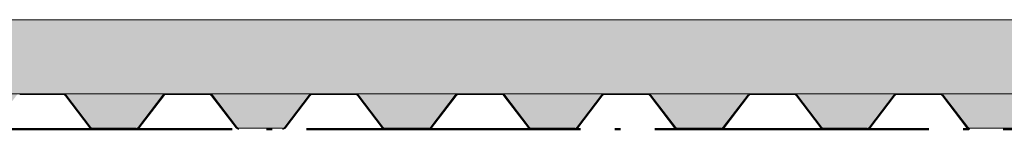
# Paper-space layout 'Layout1' of a CAD drawing. Extents: x -2 to 1083, y -36 to 422.
# Tile 50 of 93: x 569.48 to 591.04, y 267.35 to 269.75. Entities that reach past the tile are written whole.
import ezdxf

# ---------------------------------------------------------------- set-up
doc = ezdxf.new("R2010")
doc.units = 0
doc.linetypes.add('ACAD_ISO04W100', pattern=[30.5, 24, -3, 0.5, -3])
for name, color, linetype, lineweight in [('SS_2.ET-HALA_TaO-KCE_VELINU-PODLAH.NOSNIK', 212, 'CONTINUOUS', 50), ('SS_2.ET-HALA_TaO-KCE_VELINU-PODLAHA', 9, 'CONTINUOUS', 13), ('SS_2.ET-HALA_TaO-KCE_VELINU-PODLAHA_TRAPEZ.PLECH', 153, 'CONTINUOUS', 18)]:
    doc.layers.add(name, color=color, linetype=linetype, lineweight=lineweight)
pattern_1 = [(45, (402.7603, 345.75), (-0.8980256, 0.8980256), []), (45, (403.6584, 345.75), (-0.8980256, 0.8980256), [1.5875, -0.3175, 0, -0.3175])]

psp = doc.layouts.get("Layout1")

# ---------------------------------------------------------------- hatches: boundary and pattern name
at = {"layer": 'SS_2.ET-HALA_TaO-KCE_VELINU-PODLAHA'}
h = psp.add_hatch(dxfattribs=at)
h.set_pattern_fill('ANSI35', color=252, scale=0.2, style=0)
h.set_pattern_definition(pattern_1)
h.paths.add_polyline_path([(645.5603, 269.75), (399.9603, 269.75), (399.9603, 268.13), (645.5603, 268.13)], flags=0)
h = psp.add_hatch(dxfattribs=at)
h.set_pattern_fill('ANSI35', color=252, scale=0.2, style=0)
h.set_pattern_definition(pattern_1)
h.paths.add_polyline_path([(474.5015, 268.0971), (475.0363, 267.3958, 0.2392416), (475.0866, 267.3715), (476.0365, 267.3715, 0.2392421), (476.0843, 267.3958), (476.6191, 268.0971, -0.2266449), (476.6833, 268.13), (474.4383, 268.13, -0.2326123)], flags=0)
h.paths.add_polyline_path([(535.3015, 268.0971), (535.8363, 267.3958, 0.239242), (535.8866, 267.3715), (536.8365, 267.3715, 0.2392421), (536.8843, 267.3958), (537.4191, 268.0971, -0.2266449), (537.4833, 268.13), (535.2383, 268.13, -0.2326123)], flags=0)
h.paths.add_polyline_path([(596.1015, 268.0971), (596.6363, 267.3958, 0.239242), (596.6866, 267.3715), (597.6365, 267.3715, 0.2392421), (597.6843, 267.3958), (598.2191, 268.0971, -0.2266449), (598.2833, 268.13), (596.0383, 268.13, -0.2326123)], flags=0)
h.paths.add_polyline_path([(403.0833, 268.13), (400.8383, 268.13, -0.2326123), (400.9015, 268.0971), (401.4363, 267.3958, 0.239242), (401.4866, 267.3715), (402.4365, 267.3715, 0.2392421), (402.4843, 267.3958), (403.0191, 268.0971, -0.2266449)], flags=0)
h.paths.add_polyline_path([(406.2833, 268.13), (404.0383, 268.13, -0.2326123), (404.1015, 268.0971), (404.6363, 267.3958, 0.239242), (404.6866, 267.3715), (405.6365, 267.3715, 0.2392421), (405.6843, 267.3958), (406.2191, 268.0971, -0.2266449)], flags=0)
h.paths.add_polyline_path([(409.4833, 268.13), (407.2383, 268.13, -0.2326123), (407.3015, 268.0971), (407.8363, 267.3958, 0.239242), (407.8866, 267.3715), (408.8365, 267.3715, 0.2392421), (408.8843, 267.3958), (409.4191, 268.0971, -0.2266449)], flags=0)
h.paths.add_polyline_path([(412.6833, 268.13), (410.4383, 268.13, -0.2326123), (410.5015, 268.0971), (411.0363, 267.3958, 0.239242), (411.0866, 267.3715), (412.0365, 267.3715, 0.2392421), (412.0843, 267.3958), (412.6191, 268.0971, -0.2266449)], flags=0)
h.paths.add_polyline_path([(415.8833, 268.13), (413.6383, 268.13, -0.2326123), (413.7015, 268.0971), (414.2363, 267.3958, 0.239242), (414.2866, 267.3715), (415.2365, 267.3715, 0.2392421), (415.2843, 267.3958), (415.8191, 268.0971, -0.2266449)], flags=0)
h.paths.add_polyline_path([(419.0833, 268.13), (416.8383, 268.13, -0.2326123), (416.9015, 268.0971), (417.4363, 267.3958, 0.239242), (417.4866, 267.3715), (418.4365, 267.3715, 0.2392421), (418.4843, 267.3958), (419.0191, 268.0971, -0.2266449)], flags=0)
h.paths.add_polyline_path([(422.2833, 268.13), (420.0383, 268.13, -0.2326123), (420.1015, 268.0971), (420.6363, 267.3958, 0.239242), (420.6866, 267.3715), (421.6365, 267.3715, 0.2392421), (421.6843, 267.3958), (422.2191, 268.0971, -0.2266449)], flags=0)
h.paths.add_polyline_path([(425.4833, 268.13), (423.2383, 268.13, -0.2326123), (423.3015, 268.0971), (423.8363, 267.3958, 0.239242), (423.8866, 267.3715), (424.8365, 267.3715, 0.2392421), (424.8843, 267.3958), (425.4191, 268.0971, -0.2266449)], flags=0)
h.paths.add_polyline_path([(428.6833, 268.13), (426.4383, 268.13, -0.2326123), (426.5015, 268.0971), (427.0363, 267.3958, 0.239242), (427.0866, 267.3715), (428.0365, 267.3715, 0.2392421), (428.0843, 267.3958), (428.6191, 268.0971, -0.2266449)], flags=0)
h.paths.add_polyline_path([(431.8833, 268.13), (429.6383, 268.13, -0.2326123), (429.7015, 268.0971), (430.2363, 267.3958, 0.239242), (430.2866, 267.3715), (431.2365, 267.3715, 0.2392421), (431.2843, 267.3958), (431.8191, 268.0971, -0.2266449)], flags=0)
h.paths.add_polyline_path([(435.0833, 268.13), (432.8383, 268.13, -0.2326123), (432.9015, 268.0971), (433.4363, 267.3958, 0.239242), (433.4866, 267.3715), (434.4365, 267.3715, 0.2392421), (434.4843, 267.3958), (435.0191, 268.0971, -0.2266449)], flags=0)
h.paths.add_polyline_path([(438.2833, 268.13), (436.0383, 268.13, -0.2326123), (436.1015, 268.0971), (436.6363, 267.3958, 0.239242), (436.6866, 267.3715), (437.6365, 267.3715, 0.2392421), (437.6843, 267.3958), (438.2191, 268.0971, -0.2266449)], flags=0)
h.paths.add_polyline_path([(441.4833, 268.13), (439.2383, 268.13, -0.2326123), (439.3015, 268.0971), (439.8363, 267.3958, 0.239242), (439.8866, 267.3715), (440.8365, 267.3715, 0.2392421), (440.8843, 267.3958), (441.4191, 268.0971, -0.2266446)], flags=0)
h.paths.add_polyline_path([(444.6833, 268.13), (442.4383, 268.13, -0.2326123), (442.5015, 268.0971), (443.0363, 267.3958, 0.239242), (443.0866, 267.3715), (444.0365, 267.3715, 0.2392421), (444.0843, 267.3958), (444.6191, 268.0971, -0.2266446)], flags=0)
h.paths.add_polyline_path([(447.8833, 268.13), (445.6383, 268.13, -0.2326123), (445.7015, 268.0971), (446.2363, 267.3958, 0.239242), (446.2866, 267.3715), (447.2365, 267.3715, 0.2392421), (447.2843, 267.3958), (447.8191, 268.0971, -0.2266449)], flags=0)
h.paths.add_polyline_path([(451.0833, 268.13), (448.8383, 268.13, -0.2326123), (448.9015, 268.0971), (449.4363, 267.3958, 0.239242), (449.4866, 267.3715), (450.4365, 267.3715, 0.2392421), (450.4843, 267.3958), (451.0191, 268.0971, -0.2266449)], flags=0)
h.paths.add_polyline_path([(454.2833, 268.13), (452.0383, 268.13, -0.2326123), (452.1015, 268.0971), (452.6363, 267.3958, 0.239242), (452.6866, 267.3715), (453.6365, 267.3715, 0.2392421), (453.6843, 267.3958), (454.2191, 268.0971, -0.2266449)], flags=0)
h.paths.add_polyline_path([(457.4833, 268.13), (455.2383, 268.13, -0.2326123), (455.3015, 268.0971), (455.8363, 267.3958, 0.239242), (455.8866, 267.3715), (456.8365, 267.3715, 0.2392421), (456.8843, 267.3958), (457.4191, 268.0971, -0.2266449)], flags=0)
h.paths.add_polyline_path([(460.6833, 268.13), (458.4383, 268.13, -0.2326123), (458.5015, 268.0971), (459.0363, 267.3958, 0.239242), (459.0866, 267.3715), (460.0365, 267.3715, 0.2392421), (460.0843, 267.3958), (460.6191, 268.0971, -0.2266449)], flags=0)
h.paths.add_polyline_path([(463.8833, 268.13), (461.6383, 268.13, -0.2326123), (461.7015, 268.0971), (462.2363, 267.3958, 0.239242), (462.2866, 267.3715), (463.2365, 267.3715, 0.2392421), (463.2843, 267.3958), (463.8191, 268.0971, -0.2266445)], flags=0)
h.paths.add_polyline_path([(467.0833, 268.13), (464.8383, 268.13, -0.2326123), (464.9015, 268.0971), (465.4363, 267.3958, 0.239242), (465.4866, 267.3715), (466.4365, 267.3715, 0.2392421), (466.4843, 267.3958), (467.0191, 268.0971, -0.2266445)], flags=0)
h.paths.add_polyline_path([(470.2833, 268.13), (468.0383, 268.13, -0.2326123), (468.1015, 268.0971), (468.6363, 267.3958, 0.239242), (468.6866, 267.3715), (469.6365, 267.3715, 0.2392421), (469.6843, 267.3958), (470.2191, 268.0971, -0.226644)], flags=0)
h.paths.add_polyline_path([(473.4833, 268.13), (471.2383, 268.13, -0.2326123), (471.3015, 268.0971), (471.8363, 267.3958, 0.239242), (471.8866, 267.3715), (472.8365, 267.3715, 0.2392421), (472.8843, 267.3958), (473.4191, 268.0971, -0.2266445)], flags=0)
h.paths.add_polyline_path([(479.8833, 268.13), (477.6383, 268.13, -0.2326123), (477.7015, 268.0971), (478.2363, 267.3958, 0.239242), (478.2866, 267.3715), (479.2365, 267.3715, 0.2392421), (479.2843, 267.3958), (479.8191, 268.0971, -0.2266446)], flags=0)
h.paths.add_polyline_path([(483.0833, 268.13), (480.8383, 268.13, -0.2326123), (480.9015, 268.0971), (481.4363, 267.3958, 0.239242), (481.4866, 267.3715), (482.4365, 267.3715, 0.2392421), (482.4843, 267.3958), (483.0191, 268.0971, -0.2266449)], flags=0)
h.paths.add_polyline_path([(486.2833, 268.13), (484.0383, 268.13, -0.2326123), (484.1015, 268.0971), (484.6363, 267.3958, 0.239242), (484.6866, 267.3715), (485.6365, 267.3715, 0.2392421), (485.6843, 267.3958), (486.2191, 268.0971, -0.2266449)], flags=0)
h.paths.add_polyline_path([(489.4833, 268.13), (487.2383, 268.13, -0.2326123), (487.3015, 268.0971), (487.8363, 267.3958, 0.239242), (487.8866, 267.3715), (488.8365, 267.3715, 0.2392421), (488.8843, 267.3958), (489.4191, 268.0971, -0.2266449)], flags=0)
h.paths.add_polyline_path([(492.6833, 268.13), (490.4383, 268.13, -0.2326123), (490.5015, 268.0971), (491.0363, 267.3958, 0.239242), (491.0866, 267.3715), (492.0365, 267.3715, 0.2392421), (492.0843, 267.3958), (492.6191, 268.0971, -0.2266446)], flags=0)
h.paths.add_polyline_path([(495.8833, 268.13), (493.6383, 268.13, -0.2326123), (493.7015, 268.0971), (494.2363, 267.3958, 0.239242), (494.2866, 267.3715), (495.2365, 267.3715, 0.2392421), (495.2843, 267.3958), (495.8191, 268.0971, -0.2266449)], flags=0)
h.paths.add_polyline_path([(499.0833, 268.13), (496.8383, 268.13, -0.2326123), (496.9015, 268.0971), (497.4363, 267.3958, 0.239242), (497.4866, 267.3715), (498.4365, 267.3715, 0.2392421), (498.4843, 267.3958), (499.0191, 268.0971, -0.2266449)], flags=0)
h.paths.add_polyline_path([(502.2833, 268.13), (500.0383, 268.13, -0.2326123), (500.1015, 268.0971), (500.6363, 267.3958, 0.239242), (500.6866, 267.3715), (501.6365, 267.3715, 0.2392421), (501.6843, 267.3958), (502.2191, 268.0971, -0.2266449)], flags=0)
h.paths.add_polyline_path([(505.4833, 268.13), (503.2383, 268.13, -0.2326123), (503.3015, 268.0971), (503.8363, 267.3958, 0.239242), (503.8866, 267.3715), (504.8365, 267.3715, 0.2392421), (504.8843, 267.3958), (505.4191, 268.0971, -0.2266449)], flags=0)
h.paths.add_polyline_path([(508.6833, 268.13), (506.4383, 268.13, -0.2326123), (506.5015, 268.0971), (507.0363, 267.3958, 0.239242), (507.0866, 267.3715), (508.0365, 267.3715, 0.2392421), (508.0843, 267.3958), (508.6191, 268.0971, -0.2266449)], flags=0)
h.paths.add_polyline_path([(511.8833, 268.13), (509.6383, 268.13, -0.2326123), (509.7015, 268.0971), (510.2363, 267.3958, 0.239242), (510.2866, 267.3715), (511.2365, 267.3715, 0.2392421), (511.2843, 267.3958), (511.8191, 268.0971, -0.2266449)], flags=0)
h.paths.add_polyline_path([(515.0833, 268.13), (512.8383, 268.13, -0.2326123), (512.9015, 268.0971), (513.4363, 267.3958, 0.239242), (513.4866, 267.3715), (514.4365, 267.3715, 0.2392421), (514.4843, 267.3958), (515.0191, 268.0971, -0.2266449)], flags=0)
h.paths.add_polyline_path([(518.2833, 268.13), (516.0383, 268.13, -0.2326123), (516.1015, 268.0971), (516.6363, 267.3958, 0.239242), (516.6866, 267.3715), (517.6365, 267.3715, 0.2392421), (517.6843, 267.3958), (518.2191, 268.0971, -0.2266444)], flags=0)
h.paths.add_polyline_path([(521.4833, 268.13), (519.2383, 268.13, -0.2326123), (519.3015, 268.0971), (519.8363, 267.3958, 0.239242), (519.8866, 267.3715), (520.8365, 267.3715, 0.2392421), (520.8843, 267.3958), (521.4191, 268.0971, -0.2266449)], flags=0)
h.paths.add_polyline_path([(524.6833, 268.13), (522.4383, 268.13, -0.2326123), (522.5015, 268.0971), (523.0363, 267.3958, 0.239242), (523.0866, 267.3715), (524.0365, 267.3715, 0.2392421), (524.0843, 267.3958), (524.6191, 268.0971, -0.2266445)], flags=0)
h.paths.add_polyline_path([(527.8833, 268.13), (525.6383, 268.13, -0.2326123), (525.7015, 268.0971), (526.2363, 267.3958, 0.239242), (526.2866, 267.3715), (527.2365, 267.3715, 0.2392421), (527.2843, 267.3958), (527.8191, 268.0971, -0.2266449)], flags=0)
h.paths.add_polyline_path([(531.0833, 268.13), (528.8383, 268.13, -0.2326123), (528.9015, 268.0971), (529.4363, 267.3958, 0.239242), (529.4866, 267.3715), (530.4365, 267.3715, 0.2392421), (530.4843, 267.3958), (531.0191, 268.0971, -0.2266449)], flags=0)
h.paths.add_polyline_path([(534.2833, 268.13), (532.0383, 268.13, -0.2326123), (532.1015, 268.0971), (532.6363, 267.3958, 0.239242), (532.6866, 267.3715), (533.6365, 267.3715, 0.2392421), (533.6843, 267.3958), (534.2191, 268.0971, -0.2266446)], flags=0)
h.paths.add_polyline_path([(540.6833, 268.13), (538.4383, 268.13, -0.2326123), (538.5015, 268.0971), (539.0363, 267.3958, 0.239242), (539.0866, 267.3715), (540.0365, 267.3715, 0.2392421), (540.0843, 267.3958), (540.6191, 268.0971, -0.2266445)], flags=0)
h.paths.add_polyline_path([(543.8833, 268.13), (541.6383, 268.13, -0.2326123), (541.7015, 268.0971), (542.2363, 267.3958, 0.239242), (542.2866, 267.3715), (543.2365, 267.3715, 0.2392421), (543.2843, 267.3958), (543.8191, 268.0971, -0.2266446)], flags=0)
h.paths.add_polyline_path([(547.0833, 268.13), (544.8383, 268.13, -0.2326123), (544.9015, 268.0971), (545.4363, 267.3958, 0.239242), (545.4866, 267.3715), (546.4365, 267.3715, 0.2392421), (546.4843, 267.3958), (547.0191, 268.0971, -0.2266449)], flags=0)
h.paths.add_polyline_path([(550.2833, 268.13), (548.0383, 268.13, -0.2326123), (548.1015, 268.0971), (548.6363, 267.3958, 0.239242), (548.6866, 267.3715), (549.6365, 267.3715, 0.2392421), (549.6843, 267.3958), (550.2191, 268.0971, -0.2266446)], flags=0)
h.paths.add_polyline_path([(553.4833, 268.13), (551.2383, 268.13, -0.2326123), (551.3015, 268.0971), (551.8363, 267.3958, 0.239242), (551.8866, 267.3715), (552.8365, 267.3715, 0.2392421), (552.8843, 267.3958), (553.4191, 268.0971, -0.2266449)], flags=0)
h.paths.add_polyline_path([(556.6833, 268.13), (554.4383, 268.13, -0.2326123), (554.5015, 268.0971), (555.0363, 267.3958, 0.239242), (555.0866, 267.3715), (556.0365, 267.3715, 0.2392421), (556.0843, 267.3958), (556.6191, 268.0971, -0.2266449)], flags=0)
h.paths.add_polyline_path([(559.8833, 268.13), (557.6383, 268.13, -0.2326123), (557.7015, 268.0971), (558.2363, 267.3958, 0.239242), (558.2866, 267.3715), (559.2365, 267.3715, 0.2392421), (559.2843, 267.3958), (559.8191, 268.0971, -0.2266449)], flags=0)
h.paths.add_polyline_path([(563.0833, 268.13), (560.8383, 268.13, -0.2326123), (560.9015, 268.0971), (561.4363, 267.3958, 0.239242), (561.4866, 267.3715), (562.4365, 267.3715, 0.2392421), (562.4843, 267.3958), (563.0191, 268.0971, -0.2266449)], flags=0)
h.paths.add_polyline_path([(566.2833, 268.13), (564.0383, 268.13, -0.2326123), (564.1015, 268.0971), (564.6363, 267.3958, 0.239242), (564.6866, 267.3715), (565.6365, 267.3715, 0.2392421), (565.6843, 267.3958), (566.2191, 268.0971, -0.2266445)], flags=0)
h.paths.add_polyline_path([(569.4833, 268.13), (567.2383, 268.13, -0.2326123), (567.3015, 268.0971), (567.8363, 267.3958, 0.239242), (567.8866, 267.3715), (568.8365, 267.3715, 0.2392421), (568.8843, 267.3958), (569.4191, 268.0971, -0.2266449)], flags=0)
h.paths.add_polyline_path([(572.6833, 268.13), (570.4383, 268.13, -0.2326123), (570.5015, 268.0971), (571.0363, 267.3958, 0.2392416), (571.0866, 267.3715), (572.0365, 267.3715, 0.2392421), (572.0843, 267.3958), (572.6191, 268.0971, -0.2266449)], flags=0)
h.paths.add_polyline_path([(575.8833, 268.13), (573.6383, 268.13, -0.2326123), (573.7015, 268.0971), (574.2363, 267.3958, 0.239242), (574.2866, 267.3715), (575.2365, 267.3715, 0.2392421), (575.2843, 267.3958), (575.8191, 268.0971, -0.226644)], flags=0)
h.paths.add_polyline_path([(579.0833, 268.13), (576.8383, 268.13, -0.2326123), (576.9015, 268.0971), (577.4363, 267.3958, 0.239242), (577.4866, 267.3715), (578.4365, 267.3715, 0.2392421), (578.4843, 267.3958), (579.0191, 268.0971, -0.2266445)], flags=0)
h.paths.add_polyline_path([(582.2833, 268.13), (580.0383, 268.13, -0.2326123), (580.1015, 268.0971), (580.6363, 267.3958, 0.239242), (580.6866, 267.3715), (581.6365, 267.3715, 0.2392421), (581.6843, 267.3958), (582.2191, 268.0971, -0.226644)], flags=0)
h.paths.add_polyline_path([(585.4833, 268.13), (583.2383, 268.13, -0.2326123), (583.3015, 268.0971), (583.8363, 267.3958, 0.2392416), (583.8866, 267.3715), (584.8365, 267.3715, 0.2392421), (584.8843, 267.3958), (585.4191, 268.0971, -0.2266445)], flags=0)
h.paths.add_polyline_path([(588.6833, 268.13), (586.4383, 268.13, -0.2326123), (586.5015, 268.0971), (587.0363, 267.3958, 0.239242), (587.0866, 267.3715), (588.0365, 267.3715, 0.2392421), (588.0843, 267.3958), (588.6191, 268.0971, -0.2266449)], flags=0)
h.paths.add_polyline_path([(591.8833, 268.13), (589.6383, 268.13, -0.2326123), (589.7015, 268.0971), (590.2363, 267.3958, 0.2392416), (590.2866, 267.3715), (591.2365, 267.3715, 0.2392421), (591.2843, 267.3958), (591.8191, 268.0971, -0.2266449)], flags=0)
h.paths.add_polyline_path([(595.0833, 268.13), (592.8383, 268.13, -0.2326123), (592.9015, 268.0971), (593.4363, 267.3958, 0.239242), (593.4866, 267.3715), (594.4365, 267.3715, 0.2392421), (594.4843, 267.3958), (595.0191, 268.0971, -0.2266449)], flags=0)
h.paths.add_polyline_path([(601.4833, 268.13), (599.2383, 268.13, -0.2326123), (599.3015, 268.0971), (599.8363, 267.3958, 0.239242), (599.8866, 267.3715), (600.8365, 267.3715, 0.2392421), (600.8843, 267.3958), (601.4191, 268.0971, -0.2266449)], flags=0)
h.paths.add_polyline_path([(604.6833, 268.13), (602.4383, 268.13, -0.2326123), (602.5015, 268.0971), (603.0363, 267.3958, 0.239242), (603.0866, 267.3715), (604.0365, 267.3715, 0.2392421), (604.0843, 267.3958), (604.6191, 268.0971, -0.2266449)], flags=0)
h.paths.add_polyline_path([(607.8833, 268.13), (605.6383, 268.13, -0.2326123), (605.7015, 268.0971), (606.2363, 267.3958, 0.239242), (606.2866, 267.3715), (607.2365, 267.3715, 0.2392421), (607.2843, 267.3958), (607.8191, 268.0971, -0.2266449)], flags=0)
h.paths.add_polyline_path([(611.0833, 268.13), (608.8383, 268.13, -0.2326123), (608.9015, 268.0971), (609.4363, 267.3958, 0.239242), (609.4866, 267.3715), (610.4365, 267.3715, 0.2392421), (610.4843, 267.3958), (611.0191, 268.0971, -0.2266449)], flags=0)
h.paths.add_polyline_path([(614.2833, 268.13), (612.0383, 268.13, -0.2326123), (612.1015, 268.0971), (612.6363, 267.3958, 0.239242), (612.6866, 267.3715), (613.6365, 267.3715, 0.2392421), (613.6843, 267.3958), (614.2191, 268.0971, -0.2266449)], flags=0)
h.paths.add_polyline_path([(617.4833, 268.13), (615.2383, 268.13, -0.2326123), (615.3015, 268.0971), (615.8363, 267.3958, 0.239242), (615.8866, 267.3715), (616.8365, 267.3715, 0.2392421), (616.8843, 267.3958), (617.4191, 268.0971, -0.2266449)], flags=0)
h.paths.add_polyline_path([(620.6833, 268.13), (618.4383, 268.13, -0.2326123), (618.5015, 268.0971), (619.0363, 267.3958, 0.239242), (619.0866, 267.3715), (620.0365, 267.3715, 0.2392421), (620.0843, 267.3958), (620.6191, 268.0971, -0.2266449)], flags=0)
h.paths.add_polyline_path([(623.8833, 268.13), (621.6383, 268.13, -0.2326123), (621.7015, 268.0971), (622.2363, 267.3958, 0.239242), (622.2866, 267.3715), (623.2365, 267.3715, 0.2392421), (623.2843, 267.3958), (623.8191, 268.0971, -0.2266449)], flags=0)
h.paths.add_polyline_path([(627.0833, 268.13), (624.8383, 268.13, -0.2326123), (624.9015, 268.0971), (625.4363, 267.3958, 0.239242), (625.4866, 267.3715), (626.4365, 267.3715, 0.2392421), (626.4843, 267.3958), (627.0191, 268.0971, -0.2266449)], flags=0)
h.paths.add_polyline_path([(630.2833, 268.13), (628.0383, 268.13, -0.2326123), (628.1015, 268.0971), (628.6363, 267.3958, 0.239242), (628.6866, 267.3715), (629.6365, 267.3715, 0.2392421), (629.6843, 267.3958), (630.2191, 268.0971, -0.2266449)], flags=0)
h.paths.add_polyline_path([(633.4833, 268.13), (631.2383, 268.13, -0.2326123), (631.3015, 268.0971), (631.8363, 267.3958, 0.239242), (631.8866, 267.3715), (632.8365, 267.3715, 0.2392421), (632.8843, 267.3958), (633.4191, 268.0971, -0.2266449)], flags=0)
h.paths.add_polyline_path([(636.6833, 268.13), (634.4383, 268.13, -0.2326123), (634.5015, 268.0971), (635.0363, 267.3958, 0.239242), (635.0866, 267.3715), (636.0365, 267.3715, 0.2392421), (636.0843, 267.3958), (636.6191, 268.0971, -0.2266449)], flags=0)
h.paths.add_polyline_path([(639.8833, 268.13), (637.6383, 268.13, -0.2326123), (637.7015, 268.0971), (638.2363, 267.3958, 0.239242), (638.2866, 267.3715), (639.2365, 267.3715, 0.2392421), (639.2843, 267.3958), (639.8191, 268.0971, -0.2266449)], flags=0)
h.paths.add_polyline_path([(644.1015, 268.0971), (644.6363, 267.3958, 0.239242), (644.6866, 267.3715), (645.5603, 267.3715), (645.5603, 268.13), (644.0383, 268.13, -0.2326123)], flags=0)
h.paths.add_polyline_path([(640.9015, 268.0971), (641.4363, 267.3958, 0.239242), (641.4866, 267.3715), (642.4365, 267.3715, 0.2392421), (642.4843, 267.3958), (643.0191, 268.0971, -0.2266449), (643.0833, 268.13), (640.8383, 268.13, -0.2326123)], flags=0)

# ---------------------------------------------------------------- linework, layer by layer
at = {"layer": 'SS_2.ET-HALA_TaO-KCE_VELINU-PODLAH.NOSNIK', "color": 7, "linetype": 'ACAD_ISO04W100', "ltscale": 0.25}
psp.add_line((642.7603, 267.35), (522.7603, 267.35), dxfattribs=at)
psp.add_line((642.7603, 267.35), (522.7603, 267.35), dxfattribs=at)
psp.add_line((642.7603, 267.35), (522.7603, 267.35), dxfattribs=at)
at = {"layer": 'SS_2.ET-HALA_TaO-KCE_VELINU-PODLAHA', "color": 9, "linetype": 'Continuous', "ltscale": 0.25}
for p, q in [((645.5603, 269.75), (399.9603, 269.75)), ((645.5603, 268.13), (419.9603, 268.13)), ((572.0843, 267.3958), (572.6191, 268.0971)), ((575.2843, 267.3958), (575.8191, 268.0971)), ((578.4843, 267.3958), (579.0191, 268.0971)), ((581.6843, 267.3958), (582.2191, 268.0971)), ((584.8843, 267.3958), (585.4191, 268.0971)), ((588.0843, 267.3958), (588.6191, 268.0971)), ((572.0365, 267.3715), (571.0842, 267.3715)), ((575.2365, 267.3715), (574.2842, 267.3715)), ((578.4365, 267.3715), (577.4842, 267.3715)), ((581.6365, 267.3715), (580.6842, 267.3715)), ((584.8365, 267.3715), (583.8842, 267.3715)), ((588.0365, 267.3715), (587.0842, 267.3715)), ((591.2365, 267.3715), (590.2842, 267.3715))]:
    psp.add_line(p, q, dxfattribs=at)
at = {"layer": 'SS_2.ET-HALA_TaO-KCE_VELINU-PODLAHA', "color": 9, "linetype": 'Continuous', "ltscale": 0.25, "extrusion": (-6.56804e-13, 5.74315e-13, -1)}
for centre in [(-572.6856, 268.0465), (-575.8856, 268.0465), (-582.2856, 268.0465)]:
    psp.add_arc(centre, 0.0836, 37.32742, 88.98538, dxfattribs=at)
at = {"layer": 'SS_2.ET-HALA_TaO-KCE_VELINU-PODLAHA', "color": 9, "linetype": 'Continuous', "ltscale": 0.25}
for centre, radius, start, end in [((573.6365, 268.0493), 0.0807, 45.0075, 89.97633), ((580.0365, 268.0493), 0.0807, 45.0075, 89.97633), ((573.6365, 268.0493), 0.0807, 36.35162, 45), ((576.8365, 268.0493), 0.0807, 36.35162, 45), ((580.0365, 268.0493), 0.0807, 36.35162, 45), ((583.2365, 268.0493), 0.0807, 36.35162, 45), ((571.0854, 267.4332), 0.0617, 217.32744, 268.85395), ((574.2854, 267.4332), 0.0617, 217.32743, 268.85395), ((577.4854, 267.4332), 0.0617, 217.32744, 268.85395), ((580.6854, 267.4332), 0.0617, 217.32744, 268.85395), ((583.8854, 267.4332), 0.0617, 217.32744, 268.85395), ((587.0854, 267.4332), 0.0617, 217.32744, 268.85395), ((590.2854, 267.4332), 0.0617, 217.32744, 268.85395)]:
    psp.add_arc(centre, radius, start, end, dxfattribs=at)
at = {"layer": 'SS_2.ET-HALA_TaO-KCE_VELINU-PODLAHA', "color": 9, "linetype": 'Continuous', "ltscale": 0.25, "extrusion": (-1.31361e-12, 1.14857e-12, -1)}
psp.add_arc((-579.0856, 268.0465), 0.0836, 37.32742, 88.98538, dxfattribs=at)
at = {"layer": 'SS_2.ET-HALA_TaO-KCE_VELINU-PODLAHA', "color": 9, "linetype": 'Continuous', "ltscale": 0.25, "extrusion": (-9.85206e-13, 8.61442e-13, -1)}
for centre in [(-585.4856, 268.0465), (-588.6856, 268.0465)]:
    psp.add_arc(centre, 0.0836, 37.32742, 88.98538, dxfattribs=at)
at = {"layer": 'SS_2.ET-HALA_TaO-KCE_VELINU-PODLAHA_TRAPEZ.PLECH', "color": 5, "linetype": 'Continuous', "ltscale": 0.25}
for p, q in [((572.7603, 268.13), (572.7603, 268.1086)), ((573.5603, 268.1086), (573.5603, 268.13)), ((569.4842, 268.1086), (570.4365, 268.1086)), ((570.4843, 268.0843), (571.0192, 267.3829)), ((571.0363, 267.3957), (570.5015, 268.0971)), ((572.1015, 267.3829), (572.6363, 268.0843)), ((572.6842, 268.1086), (573.5603, 268.1086)), ((573.5603, 268.1086), (573.6365, 268.1086)), ((573.6843, 268.0843), (574.2192, 267.3829)), ((574.2363, 267.3957), (573.7015, 268.0971)), ((575.3015, 267.3829), (575.8363, 268.0843)), ((575.8842, 268.1086), (576.8365, 268.1086)), ((576.8843, 268.0843), (577.4192, 267.3829)), ((577.4363, 267.3957), (576.9015, 268.0971)), ((578.5015, 267.3829), (579.0363, 268.0843)), ((579.0842, 268.1086), (580.0365, 268.1086)), ((580.0843, 268.0843), (580.6192, 267.3829)), ((580.6363, 267.3957), (580.1015, 268.0971)), ((581.7015, 267.3829), (582.2363, 268.0843)), ((582.2842, 268.1086), (583.2365, 268.1086)), ((583.2843, 268.0843), (583.8192, 267.3829)), ((583.8363, 267.3957), (583.3015, 268.0971)), ((584.9015, 267.3829), (585.4363, 268.0843)), ((585.4842, 268.1086), (586.4365, 268.1086)), ((586.4843, 268.0843), (587.0192, 267.3829)), ((587.0363, 267.3957), (586.5015, 268.0971)), ((588.1015, 267.3829), (588.6363, 268.0843)), ((588.6842, 268.1086), (589.6365, 268.1086)), ((589.6843, 268.0843), (590.2192, 267.3829)), ((590.2363, 267.3957), (589.7015, 268.0971))]:
    psp.add_line(p, q, dxfattribs=at)
for centre, radius, start, end in [((570.4365, 268.0493), 0.0807, 36.34521, 90), ((572.6842, 268.0493), 0.0807, 90, 143.65479), ((575.8842, 268.0493), 0.0807, 90, 143.65479), ((576.8365, 268.0493), 0.0807, 45, 90), ((579.0842, 268.0493), 0.0807, 90, 143.65479), ((582.2842, 268.0493), 0.0807, 90, 143.65479), ((583.2365, 268.0493), 0.0807, 45, 90), ((585.4842, 268.0493), 0.0807, 90, 143.65479), ((586.4365, 268.0493), 0.0807, 36.34521, 90), ((588.6842, 268.0493), 0.0807, 90, 143.65479), ((589.6365, 268.0493), 0.0807, 36.34521, 90), ((571.0842, 267.4307), 0.0807, 216.34521, 270), ((572.0365, 267.4307), 0.0593, 270.01444, 323.82699), ((572.0365, 267.4307), 0.0807, 270, 323.65479), ((574.2842, 267.4307), 0.0807, 216.34521, 270), ((575.2365, 267.4307), 0.0593, 270.01444, 323.82699), ((575.2365, 267.4307), 0.0807, 270, 323.65479), ((577.4842, 267.4307), 0.0807, 216.34521, 270), ((578.4365, 267.4307), 0.0593, 270.01444, 323.82699), ((578.4365, 267.4307), 0.0807, 270, 323.65479), ((580.6842, 267.4307), 0.0807, 216.34521, 270), ((581.6365, 267.4307), 0.0593, 270.01444, 323.82699), ((581.6365, 267.4307), 0.0807, 270, 323.65479), ((583.8842, 267.4307), 0.0807, 216.34521, 270), ((584.8365, 267.4307), 0.0593, 270.01444, 323.82699), ((584.8365, 267.4307), 0.0807, 270, 323.65479), ((587.0842, 267.4307), 0.0807, 216.34521, 270), ((588.0365, 267.4307), 0.0593, 270.01444, 323.82699), ((588.0365, 267.4307), 0.0807, 270, 323.65479), ((590.2842, 267.4307), 0.0807, 216.34521, 270)]:
    psp.add_arc(centre, radius, start, end, dxfattribs=at)
at = {"layer": 'SS_2.ET-HALA_TaO-KCE_VELINU-PODLAHA_TRAPEZ.PLECH', "color": 5, "linetype": 'Continuous', "ltscale": 0.25, "extrusion": (-5.08401e-13, -1.22733e-12, -1)}
for centre in [(-570.4365, 268.0493), (-589.6365, 268.0493)]:
    psp.add_arc(centre, 0.0593, 90, 143.81847, dxfattribs=at)
at = {"layer": 'SS_2.ET-HALA_TaO-KCE_VELINU-PODLAHA_TRAPEZ.PLECH', "color": 5, "linetype": 'Continuous', "ltscale": 0.25, "extrusion": (1.40222e-12, -1.2014e-12, -1)}
psp.add_arc((-572.6842, 268.0493), 0.0593, 36.18153, 90, dxfattribs=at)
at = {"layer": 'SS_2.ET-HALA_TaO-KCE_VELINU-PODLAHA_TRAPEZ.PLECH', "color": 5, "linetype": 'Continuous', "ltscale": 0.25, "extrusion": (5.08401e-13, 1.22745e-12, -1)}
psp.add_arc((-573.6365, 268.0493), 0.0593, 90, 143.81847, dxfattribs=at)
at = {"layer": 'SS_2.ET-HALA_TaO-KCE_VELINU-PODLAHA_TRAPEZ.PLECH', "color": 5, "linetype": 'Continuous', "ltscale": 0.25, "extrusion": (-4.67408e-13, 4.00548e-13, -1)}
for centre in [(-575.8842, 268.0493), (-579.0842, 268.0493)]:
    psp.add_arc(centre, 0.0593, 36.18153, 90, dxfattribs=at)
at = {"layer": 'SS_2.ET-HALA_TaO-KCE_VELINU-PODLAHA_TRAPEZ.PLECH', "color": 5, "linetype": 'Continuous', "ltscale": 0.25, "extrusion": (2.542e-13, 6.13755e-13, -1)}
psp.add_arc((-576.8365, 268.0493), 0.0593, 90, 143.81847, dxfattribs=at)
at = {"layer": 'SS_2.ET-HALA_TaO-KCE_VELINU-PODLAHA_TRAPEZ.PLECH', "color": 5, "linetype": 'Continuous', "ltscale": 0.25, "extrusion": (0, 6.12323e-17, -1)}
for centre, start, end in [((-580.0365, 268.0493), 90, 143.81847), ((-582.2842, 268.0493), 36.18153, 90), ((-583.2365, 268.0493), 90, 143.81847), ((-580.6842, 267.4307), 270, 323.81847), ((-583.8842, 267.4307), 270, 323.81847)]:
    psp.add_arc(centre, 0.0593, start, end, dxfattribs=at)
at = {"layer": 'SS_2.ET-HALA_TaO-KCE_VELINU-PODLAHA_TRAPEZ.PLECH', "color": 5, "linetype": 'Continuous', "ltscale": 0.25, "extrusion": (4.67408e-13, -4.00425e-13, -1)}
for centre in [(-585.4842, 268.0493), (-588.6842, 268.0493)]:
    psp.add_arc(centre, 0.0593, 36.18153, 90, dxfattribs=at)
at = {"layer": 'SS_2.ET-HALA_TaO-KCE_VELINU-PODLAHA_TRAPEZ.PLECH', "color": 5, "linetype": 'Continuous', "ltscale": 0.25, "extrusion": (-2.542e-13, -6.13633e-13, -1)}
psp.add_arc((-586.4365, 268.0493), 0.0593, 90, 143.81847, dxfattribs=at)
at = {"layer": 'SS_2.ET-HALA_TaO-KCE_VELINU-PODLAHA_TRAPEZ.PLECH', "color": 5, "linetype": 'Continuous', "ltscale": 0.25, "extrusion": (9.34816e-13, 8.01034e-13, -1)}
for centre in [(-571.0842, 267.4307), (-590.2842, 267.4307)]:
    psp.add_arc(centre, 0.0593, 270, 323.81847, dxfattribs=at)
at = {"layer": 'SS_2.ET-HALA_TaO-KCE_VELINU-PODLAHA_TRAPEZ.PLECH', "color": 5, "linetype": 'Continuous', "ltscale": 0.25, "extrusion": (-9.34816e-13, -8.00912e-13, -1)}
psp.add_arc((-574.2842, 267.4307), 0.0593, 270, 323.81847, dxfattribs=at)
at = {"layer": 'SS_2.ET-HALA_TaO-KCE_VELINU-PODLAHA_TRAPEZ.PLECH', "color": 5, "linetype": 'Continuous', "ltscale": 0.25, "extrusion": (-4.67408e-13, -4.00425e-13, -1)}
psp.add_arc((-577.4842, 267.4307), 0.0593, 270, 323.81847, dxfattribs=at)
at = {"layer": 'SS_2.ET-HALA_TaO-KCE_VELINU-PODLAHA_TRAPEZ.PLECH', "color": 5, "linetype": 'Continuous', "ltscale": 0.25, "extrusion": (4.67408e-13, 4.00548e-13, -1)}
psp.add_arc((-587.0842, 267.4307), 0.0593, 270, 323.81847, dxfattribs=at)

doc.saveas('drawing.dxf')
